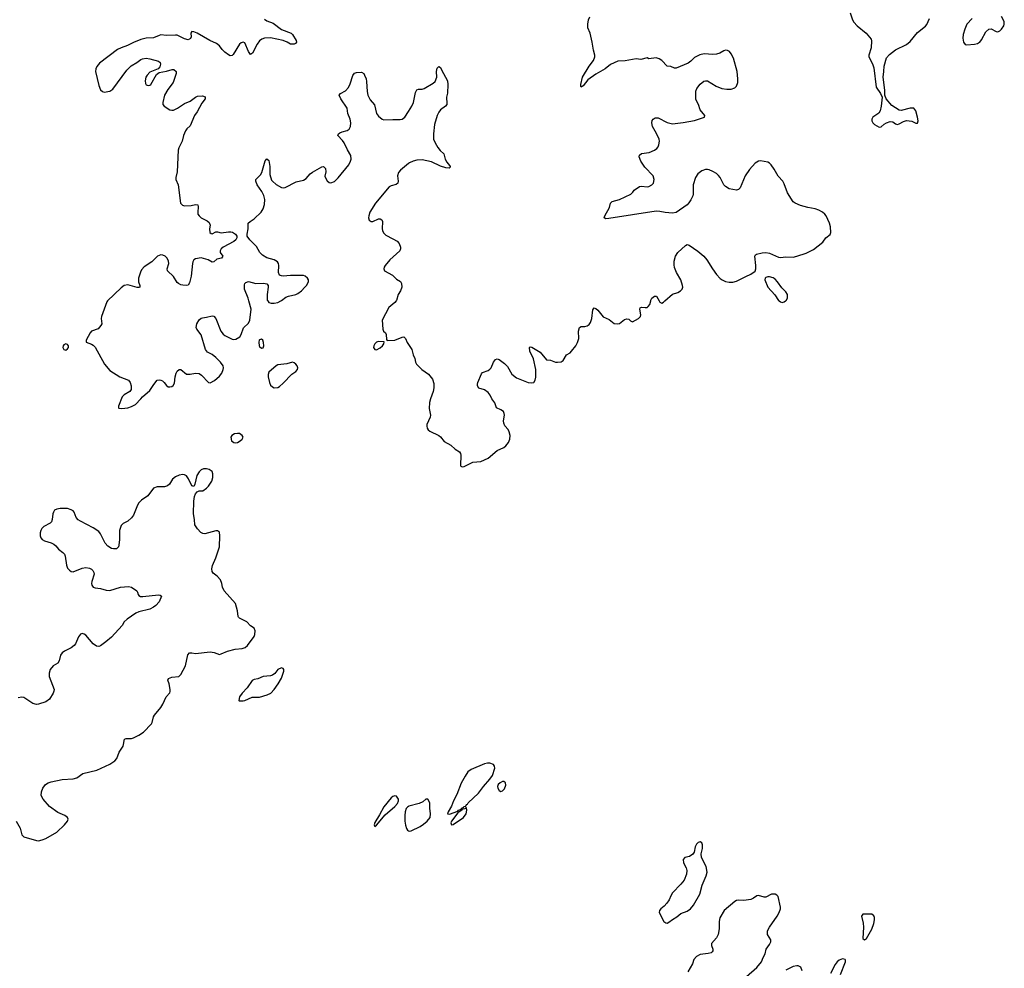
# Model space of a CAD drawing. Header units: inches. Extents: x 1771465 to 1971076, y 472029 to 643563.
# Tile 111 of 127: x 1885745 to 1896519, y 622699 to 633077. Entities that reach past the tile are written whole.
import ezdxf

# ---------------------------------------------------------------- set-up
doc = ezdxf.new("R2010")
doc.units = ezdxf.units.IN
doc.header["$MEASUREMENT"] = 0
for name, color, linetype in [('B8682', 7, 'Continuous'), ('B8683', 7, 'Continuous'), ('B8692', 7, 'Continuous'), ('B8693', 7, 'Continuous')]:
    doc.layers.add(name, color=color, linetype=linetype)

msp = doc.modelspace()

# ---------------------------------------------------------------- linework, layer by layer
at = {"layer": 'B8682', "color": 6, "elevation": 300}
for points in [[(1886708, 630000), (1886698, 629990), (1886641, 629830), (1886637, 629810), (1886644, 629750), (1886635, 629730), (1886603, 629697), (1886530, 629668), (1886515, 629650), (1886473, 629570), (1886471, 629550), (1886530, 629529), (1886550, 629517), (1886570, 629496), (1886673, 629310), (1886730, 629239), (1886840, 629170), (1886935, 629135), (1886956, 629110), (1886966, 629070), (1886966, 629030), (1886950, 629010), (1886890, 628975), (1886866, 628950), (1886827, 628850), (1886826, 628830), (1886830, 628827), (1886864, 628824), (1886930, 628830), (1886970, 628844), (1887011, 628869), (1887072, 628930), (1887088, 628952), (1887170, 629022), (1887213, 629087), (1887250, 629132), (1887270, 629138), (1887290, 629135), (1887307, 629127), (1887326, 629110), (1887350, 629076), (1887370, 629060), (1887390, 629059), (1887410, 629064), (1887425, 629075), (1887439, 629101), (1887447, 629170), (1887458, 629210), (1887470, 629233), (1887490, 629252), (1887510, 629250), (1887570, 629200), (1887610, 629200), (1887670, 629212), (1887710, 629206), (1887736, 629190), (1887810, 629110), (1887830, 629106), (1887876, 629130), (1887930, 629177), (1887957, 629210), (1887972, 629250), (1887974, 629270), (1887970, 629290), (1887944, 629330), (1887890, 629383), (1887850, 629413), (1887801, 629441), (1887777, 629470), (1887730, 629630), (1887683, 629690), (1887675, 629710), (1887682, 629750), (1887710, 629795), (1887730, 629811), (1887745, 629815), (1887790, 629822), (1887850, 629839), (1887870, 629833), (1887890, 629807), (1887947, 629670), (1887970, 629638), (1887990, 629622), (1888070, 629581), (1888090, 629578), (1888110, 629581), (1888153, 629607), (1888167, 629633), (1888195, 629705), (1888250, 629757), (1888265, 629790), (1888278, 629910), (1888254, 630000)], [(1888460, 630000), (1888470, 629982), (1888496, 629976), (1888530, 629977), (1888570, 629985), (1888602, 630000)], [(1889865, 630000), (1889850, 629982), (1889783, 629930), (1889710, 629790), (1889718, 629690), (1889726, 629670), (1889749, 629650), (1889755, 629635), (1889760, 629580), (1889768, 629568), (1889850, 629573), (1889930, 629606), (1889950, 629608), (1889967, 629590), (1889986, 629546), (1890000, 629525)], [(1885708, 624308), (1885751, 624231), (1885770, 624161), (1885790, 624138), (1885930, 624096), (1885950, 624095), (1885990, 624106), (1886030, 624119), (1886153, 624190), (1886237, 624270), (1886269, 624310), (1886274, 624330), (1886269, 624350), (1886239, 624370), (1886163, 624403), (1886070, 624470), (1886002, 624550), (1885982, 624590), (1885983, 624630), (1885998, 624670), (1886029, 624710), (1886057, 624730), (1886090, 624741), (1886210, 624765), (1886330, 624774), (1886370, 624783), (1886435, 624830), (1886590, 624867), (1886730, 624931), (1886787, 624970), (1886810, 624996), (1886835, 625065), (1886876, 625130), (1886892, 625208), (1886910, 625214), (1886970, 625215), (1886990, 625221), (1887050, 625250), (1887099, 625281), (1887187, 625373), (1887196, 625390), (1887209, 625450), (1887219, 625470), (1887290, 625552), (1887312, 625588), (1887348, 625670), (1887388, 625712), (1887393, 625727), (1887392, 625748), (1887381, 625810), (1887368, 625850), (1887372, 625870), (1887410, 625885), (1887487, 625893), (1887508, 625912), (1887560, 626010), (1887586, 626130), (1887604, 626150), (1887628, 626152), (1887670, 626144), (1887830, 626160), (1887874, 626154), (1887930, 626133), (1887950, 626138), (1888019, 626170), (1888103, 626190), (1888181, 626199), (1888212, 626208), (1888239, 626230), (1888310, 626330), (1888318, 626350), (1888322, 626390), (1888310, 626422), (1888270, 626445), (1888230, 626490), (1888151, 626530), (1888141, 626541), (1888136, 626550), (1888128, 626610), (1888105, 626690), (1887984, 626830), (1887966, 626870), (1887959, 626910), (1887942, 626950), (1887906, 626990), (1887862, 627022), (1887850, 627040), (1887848, 627070), (1887855, 627105), (1887892, 627190), (1887930, 627311), (1887937, 627430), (1887931, 627471), (1887910, 627487), (1887890, 627487), (1887772, 627452), (1887750, 627456), (1887728, 627468), (1887690, 627507), (1887660, 627550), (1887657, 627610), (1887646, 627670), (1887651, 627809), (1887658, 627862), (1887670, 627890), (1887688, 627912), (1887710, 627923), (1887750, 627924), (1887790, 627952), (1887810, 627974), (1887847, 628030), (1887860, 628070), (1887860, 628110), (1887850, 628134), (1887817, 628157), (1887790, 628164), (1887758, 628162), (1887730, 628151), (1887710, 628132), (1887684, 628090), (1887663, 627997), (1887650, 627969), (1887630, 627977), (1887593, 628053), (1887570, 628086), (1887550, 628098), (1887530, 628101), (1887490, 628096), (1887450, 628078), (1887417, 628050), (1887385, 627995), (1887363, 627977), (1887330, 627967), (1887250, 627967), (1887209, 627951), (1887147, 627870), (1887079, 627821), (1887050, 627790), (1887035, 627765), (1886990, 627656), (1886970, 627626), (1886930, 627592), (1886876, 627564), (1886857, 627543), (1886839, 627490), (1886839, 627390), (1886832, 627330), (1886826, 627310), (1886803, 627290), (1886773, 627287), (1886750, 627291), (1886710, 627317), (1886679, 627350), (1886630, 627453), (1886610, 627479), (1886550, 627518), (1886410, 627590), (1886386, 627606), (1886365, 627630), (1886340, 627690), (1886330, 627704), (1886310, 627716), (1886270, 627730), (1886190, 627731), (1886150, 627721), (1886128, 627710), (1886114, 627690), (1886108, 627670), (1886102, 627610), (1886095, 627585), (1886080, 627570), (1886010, 627533), (1885988, 627512), (1885977, 627490), (1885970, 627462), (1885970, 627430), (1885977, 627410), (1885990, 627390), (1886016, 627376), (1886090, 627354), (1886120, 627340), (1886142, 627322), (1886170, 627286), (1886218, 627250), (1886236, 627230), (1886244, 627210), (1886257, 627110), (1886270, 627078), (1886290, 627054), (1886310, 627039), (1886330, 627038), (1886430, 627076), (1886470, 627084), (1886510, 627078), (1886530, 627067), (1886547, 627050), (1886557, 627030), (1886560, 627010), (1886534, 626930), (1886532, 626910), (1886535, 626890), (1886551, 626870), (1886570, 626863), (1886630, 626855), (1886690, 626836), (1886730, 626833), (1886850, 626870), (1886937, 626877), (1886970, 626868), (1887026, 626830), (1887035, 626815), (1887041, 626790), (1887050, 626779), (1887068, 626768), (1887093, 626767), (1887265, 626785), (1887283, 626783), (1887296, 626770), (1887270, 626710), (1887236, 626670), (1887210, 626649), (1887170, 626629), (1887050, 626598), (1887015, 626585), (1886921, 626519), (1886890, 626490), (1886867, 626450), (1886750, 626323), (1886689, 626270), (1886630, 626228), (1886610, 626221), (1886585, 626225), (1886549, 626249), (1886470, 626343), (1886450, 626356), (1886430, 626361), (1886410, 626355), (1886390, 626324), (1886355, 626250), (1886340, 626230), (1886310, 626207), (1886234, 626170), (1886210, 626152), (1886193, 626127), (1886177, 626063), (1886162, 626038), (1886110, 626007), (1886080, 625970), (1886068, 625930), (1886068, 625890), (1886121, 625750), (1886120, 625730), (1886111, 625710), (1886070, 625645), (1886030, 625614), (1885950, 625588), (1885930, 625586), (1885890, 625596), (1885790, 625661), (1885770, 625667), (1885730, 625659)], [(1890000, 624471), (1889990, 624464), (1889974, 624446), (1889963, 624410), (1889960, 624370), (1889961, 624310), (1889967, 624267), (1889977, 624230), (1889989, 624209), (1890000, 624204)]]:
    msp.add_lwpolyline(points, dxfattribs=at)
for points in [[(1886250, 629531), (1886230, 629522), (1886222, 629510), (1886219, 629490), (1886230, 629468), (1886250, 629462), (1886270, 629475), (1886278, 629490), (1886281, 629510), (1886270, 629524)], [(1888390, 629584), (1888370, 629576), (1888366, 629570), (1888361, 629550), (1888366, 629510), (1888370, 629501), (1888390, 629484), (1888410, 629487), (1888418, 629510), (1888414, 629546), (1888406, 629570)], [(1889670, 629558), (1889650, 629550), (1889630, 629530), (1889620, 629510), (1889617, 629490), (1889630, 629470), (1889650, 629467), (1889690, 629486), (1889714, 629510), (1889730, 629530), (1889732, 629552)], [(1888729, 629329), (1888670, 629312), (1888570, 629300), (1888550, 629290), (1888470, 629221), (1888463, 629197), (1888464, 629170), (1888478, 629110), (1888490, 629080), (1888510, 629059), (1888530, 629050), (1888570, 629055), (1888590, 629066), (1888630, 629100), (1888722, 629198), (1888766, 629230), (1888784, 629250), (1888787, 629270), (1888780, 629290), (1888766, 629310), (1888750, 629324)], [(1888128, 628552), (1888094, 628546), (1888067, 628530), (1888057, 628510), (1888063, 628470), (1888090, 628451), (1888110, 628447), (1888130, 628453), (1888158, 628470), (1888178, 628490), (1888189, 628510), (1888180, 628530), (1888150, 628550)], [(1888610, 625987), (1888571, 625970), (1888536, 625924), (1888510, 625907), (1888490, 625900), (1888410, 625890), (1888350, 625867), (1888310, 625858), (1888290, 625847), (1888234, 625766), (1888181, 625710), (1888151, 625670), (1888142, 625630), (1888146, 625626), (1888190, 625624), (1888210, 625628), (1888290, 625665), (1888370, 625667), (1888454, 625690), (1888494, 625710), (1888530, 625748), (1888574, 625810), (1888610, 625875), (1888637, 625950), (1888636, 625970), (1888630, 625981)], [(1889850, 624588), (1889830, 624580), (1889810, 624563), (1889730, 624466), (1889682, 624378), (1889630, 624296), (1889624, 624270), (1889630, 624251), (1889650, 624264), (1889743, 624377), (1889851, 624469), (1889879, 624501), (1889890, 624530), (1889890, 624550), (1889870, 624584)]]:
    msp.add_lwpolyline(points, close=True, dxfattribs=at)
at = {"layer": 'B8683', "color": 6, "elevation": 300}
for points in [[(1888423, 633083), (1888450, 633065), (1888518, 633038), (1888610, 632971), (1888715, 632930), (1888730, 632915), (1888769, 632850), (1888773, 632830), (1888764, 632816), (1888750, 632808), (1888710, 632811), (1888673, 632833), (1888630, 632850), (1888490, 632880), (1888425, 632875), (1888396, 632864), (1888370, 632846), (1888345, 632810), (1888292, 632710), (1888270, 632697), (1888250, 632729), (1888210, 632824), (1888190, 632833), (1888170, 632826), (1888150, 632809), (1888082, 632698), (1888070, 632685), (1888050, 632683), (1888030, 632692), (1887990, 632723), (1887962, 632750), (1887930, 632791), (1887898, 632818), (1887826, 632850), (1887689, 632930), (1887650, 632946), (1887630, 632949), (1887617, 632930), (1887621, 632890), (1887616, 632870), (1887590, 632856), (1887550, 632868), (1887470, 632907), (1887450, 632909), (1887350, 632905), (1887290, 632910), (1887270, 632906), (1887210, 632880), (1887130, 632877), (1887070, 632862), (1886990, 632829), (1886926, 632794), (1886855, 632770), (1886816, 632750), (1886617, 632603), (1886590, 632567), (1886580, 632540), (1886576, 632510), (1886610, 632356), (1886630, 632309), (1886650, 632293), (1886670, 632286), (1886730, 632297), (1886763, 632317), (1886916, 632524), (1886966, 632574), (1887027, 632610), (1887070, 632642), (1887090, 632650), (1887130, 632657), (1887170, 632651), (1887263, 632623), (1887284, 632610), (1887286, 632590), (1887277, 632563), (1887260, 632540), (1887170, 632502), (1887139, 632470), (1887127, 632450), (1887119, 632410), (1887121, 632381), (1887130, 632364), (1887150, 632357), (1887170, 632360), (1887182, 632370), (1887244, 632476), (1887270, 632499), (1887350, 632513), (1887414, 632534), (1887433, 632533), (1887457, 632510), (1887459, 632490), (1887423, 632390), (1887365, 632315), (1887330, 632250), (1887310, 632170), (1887311, 632150), (1887326, 632130), (1887390, 632090), (1887410, 632086), (1887430, 632089), (1887472, 632108), (1887550, 632160), (1887610, 632187), (1887670, 632231), (1887690, 632240), (1887746, 632246), (1887774, 632234), (1887774, 632210), (1887737, 632163), (1887686, 632070), (1887658, 632030), (1887610, 631918), (1887576, 631884), (1887560, 631860), (1887539, 631810), (1887523, 631750), (1887486, 631674), (1887479, 631650), (1887468, 631412), (1887453, 631350), (1887455, 631330), (1887481, 631270), (1887506, 631070), (1887527, 631047), (1887550, 631042), (1887623, 631043), (1887670, 631054), (1887693, 631053), (1887699, 631030), (1887693, 630970), (1887696, 630950), (1887708, 630930), (1887730, 630911), (1887798, 630878), (1887819, 630859), (1887829, 630830), (1887824, 630790), (1887827, 630750), (1887839, 630739), (1887850, 630734), (1887890, 630757), (1887910, 630758), (1887950, 630745), (1888030, 630758), (1888057, 630757), (1888073, 630753), (1888107, 630730), (1888123, 630710), (1888123, 630690), (1888111, 630670), (1888087, 630650), (1887973, 630590), (1887950, 630570), (1887940, 630550), (1887940, 630530), (1887968, 630490), (1887954, 630470), (1887904, 630456), (1887870, 630430), (1887850, 630425), (1887809, 630449), (1887730, 630471), (1887670, 630460), (1887650, 630449), (1887639, 630430), (1887635, 630410), (1887620, 630270), (1887602, 630198), (1887588, 630172), (1887570, 630169), (1887530, 630173), (1887510, 630177), (1887483, 630190), (1887470, 630203), (1887429, 630269), (1887364, 630330), (1887359, 630350), (1887377, 630410), (1887374, 630434), (1887358, 630470), (1887337, 630490), (1887310, 630503), (1887290, 630505), (1887253, 630490), (1887193, 630430), (1887107, 630373), (1887080, 630340), (1887066, 630314), (1887047, 630250), (1887047, 630210), (1887061, 630170), (1887060, 630150), (1887050, 630146), (1887030, 630148), (1886930, 630178), (1886890, 630170), (1886855, 630145), (1886708, 630000)], [(1888602, 630000), (1888610, 630004), (1888659, 630041), (1888686, 630054), (1888768, 630072), (1888790, 630081), (1888828, 630110), (1888867, 630150), (1888884, 630170), (1888904, 630210), (1888906, 630230), (1888895, 630250), (1888870, 630271), (1888850, 630277), (1888710, 630280), (1888630, 630272), (1888610, 630274), (1888590, 630284), (1888578, 630310), (1888580, 630390), (1888576, 630410), (1888565, 630430), (1888530, 630450), (1888450, 630473), (1888402, 630502), (1888374, 630530), (1888336, 630596), (1888265, 630670), (1888236, 630710), (1888233, 630730), (1888245, 630790), (1888244, 630850), (1888266, 630870), (1888310, 630897), (1888386, 630970), (1888411, 631009), (1888425, 631055), (1888429, 631110), (1888415, 631155), (1888396, 631196), (1888344, 631270), (1888329, 631311), (1888330, 631330), (1888380, 631380), (1888396, 631404), (1888430, 631534), (1888450, 631554), (1888470, 631538), (1888481, 631470), (1888482, 631382), (1888502, 631322), (1888510, 631310), (1888550, 631276), (1888610, 631243), (1888630, 631238), (1888650, 631240), (1888770, 631305), (1888850, 631322), (1888879, 631341), (1888924, 631390), (1888950, 631410), (1889050, 631468), (1889071, 631470), (1889093, 631450), (1889094, 631414), (1889086, 631366), (1889090, 631347), (1889110, 631313), (1889130, 631298), (1889150, 631292), (1889190, 631307), (1889230, 631346), (1889346, 631490), (1889366, 631530), (1889371, 631550), (1889370, 631590), (1889332, 631652), (1889296, 631730), (1889277, 631757), (1889228, 631810), (1889235, 631830), (1889250, 631839), (1889273, 631850), (1889330, 631866), (1889350, 631879), (1889365, 631910), (1889370, 631950), (1889362, 631990), (1889335, 632050), (1889330, 632110), (1889260, 632210), (1889242, 632250), (1889257, 632270), (1889310, 632298), (1889344, 632336), (1889363, 632377), (1889390, 632467), (1889408, 632492), (1889430, 632500), (1889484, 632504), (1889510, 632487), (1889520, 632470), (1889536, 632430), (1889541, 632401), (1889546, 632290), (1889555, 632250), (1889581, 632201), (1889627, 632147), (1889650, 632051), (1889670, 632021), (1889710, 631990), (1889730, 631981), (1889830, 631986), (1889910, 631984), (1889931, 631989), (1889958, 632010), (1890000, 632074)], [(1890000, 631503), (1889913, 631430), (1889890, 631406), (1889881, 631370), (1889887, 631310), (1889882, 631290), (1889864, 631276), (1889810, 631260), (1889790, 631249), (1889639, 631070), (1889578, 630970), (1889564, 630930), (1889563, 630910), (1889570, 630883), (1889590, 630868), (1889610, 630870), (1889670, 630898), (1889690, 630898), (1889708, 630888), (1889717, 630870), (1889711, 630790), (1889714, 630770), (1889725, 630745), (1889750, 630720), (1889830, 630681), (1889874, 630654), (1889896, 630630), (1889913, 630590), (1889913, 630570), (1889905, 630550), (1889795, 630450), (1889746, 630390), (1889734, 630370), (1889729, 630350), (1889738, 630330), (1889824, 630284), (1889870, 630240), (1889912, 630212), (1889923, 630190), (1889927, 630150), (1889913, 630110), (1889885, 630070), (1889870, 630006), (1889865, 630000)], [(1888254, 630000), (1888246, 630030), (1888206, 630130), (1888204, 630176), (1888208, 630192), (1888219, 630201), (1888250, 630212), (1888330, 630192), (1888414, 630194), (1888450, 630187), (1888464, 630170), (1888466, 630150), (1888452, 630070), (1888455, 630010), (1888460, 630000)]]:
    msp.add_lwpolyline(points, dxfattribs=at)
at = {"layer": 'B8692', "color": 6, "elevation": 300}
for points in [[(1890000, 629525), (1890037, 629470), (1890052, 629410), (1890070, 629370), (1890077, 629330), (1890086, 629310), (1890145, 629250), (1890219, 629199), (1890264, 629144), (1890278, 629098), (1890277, 629050), (1890271, 629010), (1890240, 628930), (1890230, 628890), (1890225, 628825), (1890239, 628750), (1890238, 628730), (1890201, 628650), (1890199, 628630), (1890204, 628610), (1890215, 628590), (1890234, 628574), (1890330, 628528), (1890350, 628512), (1890390, 628463), (1890462, 628422), (1890510, 628378), (1890559, 628350), (1890570, 628330), (1890572, 628312), (1890570, 628202), (1890573, 628193), (1890586, 628186), (1890609, 628189), (1890705, 628235), (1890790, 628245), (1890870, 628280), (1890970, 628363), (1891042, 628398), (1891066, 628414), (1891093, 628450), (1891109, 628490), (1891113, 628530), (1891103, 628570), (1891090, 628593), (1891054, 628634), (1891042, 628662), (1891040, 628690), (1891051, 628750), (1891048, 628770), (1891038, 628790), (1891010, 628809), (1890964, 628830), (1890945, 628885), (1890913, 628930), (1890893, 628970), (1890870, 628999), (1890830, 629029), (1890768, 629048), (1890753, 629070), (1890753, 629090), (1890759, 629110), (1890798, 629202), (1890810, 629216), (1890870, 629241), (1890890, 629255), (1890903, 629270), (1890930, 629332), (1890950, 629359), (1890970, 629366), (1890990, 629361), (1891050, 629316), (1891082, 629282), (1891130, 629200), (1891180, 629160), (1891310, 629108), (1891350, 629103), (1891370, 629110), (1891386, 629134), (1891394, 629166), (1891394, 629250), (1891366, 629366), (1891329, 629451), (1891324, 629490), (1891330, 629498), (1891350, 629494), (1891440, 629440), (1891510, 629355), (1891554, 629354), (1891610, 629331), (1891630, 629329), (1891670, 629336), (1891691, 629349), (1891727, 629410), (1891768, 629432), (1891785, 629450), (1891829, 629510), (1891850, 629547), (1891862, 629590), (1891859, 629670), (1891869, 629711), (1891890, 629720), (1891930, 629721), (1891953, 629727), (1891976, 629744), (1891990, 629764), (1892005, 629810), (1892016, 629904), (1892030, 629924), (1892050, 629918), (1892070, 629901), (1892130, 629828), (1892197, 629797), (1892250, 629755), (1892290, 629749), (1892310, 629754), (1892363, 629797), (1892390, 629806), (1892410, 629801), (1892430, 629782), (1892450, 629772), (1892518, 629810), (1892537, 629830), (1892541, 629850), (1892531, 629910), (1892536, 629924), (1892550, 629933), (1892591, 629929), (1892610, 629930), (1892622, 629938), (1892639, 629961), (1892650, 630000)], [(1892743, 630000), (1892750, 629987), (1892770, 629976), (1892790, 629986), (1892806, 630000)], [(1894055, 630000), (1894070, 629989), (1894090, 629985), (1894110, 629989), (1894125, 630000)], [(1890000, 624204), (1890010, 624200), (1890030, 624204), (1890128, 624252), (1890165, 624275), (1890204, 624310), (1890236, 624350), (1890242, 624390), (1890232, 624450), (1890232, 624510), (1890210, 624549), (1890190, 624549), (1890158, 624522), (1890118, 624502), (1890005, 624475), (1890000, 624471)], [(1893699, 622610), (1893811, 622709), (1893861, 622770), (1893881, 622819), (1893903, 622857), (1893912, 622910), (1893950, 622961), (1893963, 622990), (1893965, 623010), (1893929, 623070), (1893929, 623111), (1893948, 623150), (1894032, 623270), (1894056, 623310), (1894069, 623350), (1894070, 623370), (1894045, 623485), (1894030, 623501), (1894010, 623511), (1893970, 623510), (1893910, 623479), (1893890, 623476), (1893830, 623497), (1893810, 623494), (1893775, 623465), (1893747, 623453), (1893670, 623442), (1893610, 623444), (1893590, 623441), (1893570, 623431), (1893454, 623330), (1893406, 623250), (1893398, 623210), (1893399, 623130), (1893388, 623070), (1893369, 623031), (1893316, 622970), (1893316, 622950), (1893329, 622910), (1893329, 622890), (1893322, 622878), (1893311, 622869), (1893280, 622860), (1893190, 622850), (1893150, 622830), (1893123, 622797), (1893107, 622750), (1893058, 622662)], [(1894306, 622670), (1894291, 622711), (1894265, 622725), (1894250, 622728), (1894210, 622718), (1894130, 622679)], [(1894728, 622630), (1894780, 622770), (1894781, 622790), (1894776, 622796), (1894750, 622803), (1894713, 622790), (1894689, 622770), (1894670, 622742), (1894618, 622642)]]:
    msp.add_lwpolyline(points, dxfattribs=at)
for points in [[(1890890, 624944), (1890864, 624944), (1890830, 624937), (1890686, 624874), (1890650, 624848), (1890618, 624802), (1890575, 624725), (1890530, 624601), (1890493, 624530), (1890470, 624472), (1890433, 624410), (1890427, 624390), (1890450, 624386), (1890540, 624420), (1890547, 624430), (1890578, 624442), (1890579, 624450), (1890600, 624460), (1890606, 624470), (1890626, 624474), (1890634, 624490), (1890644, 624496), (1890653, 624510), (1890765, 624615), (1890821, 624690), (1890890, 624770), (1890918, 624810), (1890944, 624890), (1890942, 624910), (1890930, 624930)], [(1891030, 624744), (1891001, 624730), (1890981, 624710), (1890974, 624690), (1890977, 624670), (1890990, 624646), (1891010, 624635), (1891030, 624640), (1891050, 624662), (1891063, 624703), (1891060, 624730), (1891044, 624744)], [(1890630, 624458), (1890615, 624445), (1890584, 624436), (1890585, 624430), (1890540, 624400), (1890470, 624310), (1890464, 624290), (1890470, 624268), (1890490, 624273), (1890603, 624350), (1890630, 624390), (1890639, 624430), (1890635, 624455)], [(1893190, 624084), (1893170, 624077), (1893150, 624057), (1893135, 624030), (1893124, 623970), (1893112, 623948), (1893076, 623924), (1893025, 623910), (1893005, 623890), (1893010, 623855), (1893039, 623799), (1893046, 623770), (1893042, 623730), (1893016, 623664), (1892981, 623619), (1892890, 623525), (1892870, 623493), (1892852, 623448), (1892827, 623413), (1892799, 623381), (1892760, 623350), (1892745, 623330), (1892744, 623310), (1892793, 623213), (1892817, 623197), (1892830, 623195), (1892850, 623204), (1892887, 623233), (1892937, 623263), (1892980, 623300), (1893050, 623323), (1893087, 623350), (1893120, 623390), (1893188, 623512), (1893214, 623610), (1893257, 623710), (1893266, 623750), (1893255, 623815), (1893206, 623910), (1893203, 623950), (1893216, 624010), (1893216, 624050), (1893210, 624071)], [(1895070, 623291), (1894972, 623290), (1894957, 623270), (1894973, 623193), (1894977, 623150), (1894970, 623025), (1894990, 623011), (1895010, 623026), (1895070, 623128), (1895092, 623190), (1895098, 623230), (1895097, 623257), (1895090, 623274)]]:
    msp.add_lwpolyline(points, close=True, dxfattribs=at)
at = {"layer": 'B8693', "color": 6, "elevation": 300}
for points in [[(1892806, 630000), (1892890, 630074), (1892946, 630094), (1892975, 630110), (1892995, 630130), (1893001, 630150), (1892999, 630170), (1892978, 630230), (1892933, 630310), (1892910, 630368), (1892905, 630395), (1892905, 630435), (1892921, 630490), (1892948, 630532), (1893030, 630607), (1893050, 630619), (1893070, 630610), (1893166, 630546), (1893230, 630489), (1893263, 630450), (1893326, 630350), (1893370, 630290), (1893410, 630246), (1893431, 630231), (1893470, 630213), (1893510, 630206), (1893550, 630205), (1893590, 630217), (1893690, 630269), (1893747, 630293), (1893794, 630326), (1893799, 630350), (1893799, 630390), (1893788, 630490), (1893796, 630504), (1893807, 630513), (1893870, 630528), (1893910, 630532), (1893950, 630523), (1894050, 630479), (1894070, 630476), (1894130, 630483), (1894210, 630479), (1894250, 630489), (1894350, 630522), (1894430, 630563), (1894535, 630645), (1894567, 630690), (1894612, 630728), (1894621, 630750), (1894618, 630810), (1894608, 630850), (1894571, 630930), (1894554, 630950), (1894530, 630971), (1894490, 630995), (1894450, 631009), (1894370, 631022), (1894290, 631044), (1894231, 631070), (1894210, 631085), (1894145, 631185), (1894110, 631280), (1894094, 631310), (1894045, 631365), (1894001, 631441), (1893967, 631490), (1893950, 631508), (1893930, 631518), (1893850, 631534), (1893830, 631530), (1893792, 631508), (1893730, 631440), (1893684, 631370), (1893630, 631237), (1893610, 631218), (1893590, 631214), (1893510, 631228), (1893470, 631251), (1893450, 631270), (1893410, 631350), (1893393, 631373), (1893370, 631393), (1893330, 631417), (1893290, 631436), (1893270, 631440), (1893250, 631438), (1893210, 631423), (1893165, 631390), (1893139, 631350), (1893114, 631270), (1893115, 631170), (1893111, 631149), (1893090, 631105), (1893068, 631072), (1893048, 631052), (1892930, 630967), (1892890, 630961), (1892809, 630969), (1892750, 630980), (1892710, 630981), (1892190, 630901), (1892160, 630900), (1892141, 630910), (1892147, 630930), (1892198, 631022), (1892210, 631070), (1892230, 631088), (1892310, 631110), (1892431, 631169), (1892454, 631190), (1892470, 631213), (1892528, 631252), (1892550, 631256), (1892610, 631248), (1892630, 631253), (1892664, 631270), (1892680, 631290), (1892688, 631330), (1892678, 631370), (1892584, 631464), (1892542, 631530), (1892524, 631576), (1892526, 631594), (1892548, 631612), (1892634, 631626), (1892690, 631649), (1892716, 631670), (1892730, 631687), (1892740, 631710), (1892746, 631750), (1892742, 631770), (1892713, 631833), (1892668, 631910), (1892663, 631950), (1892667, 631973), (1892677, 631990), (1892698, 632002), (1892730, 632003), (1892830, 631951), (1892890, 631939), (1893006, 631954), (1893130, 631976), (1893238, 632010), (1893242, 632030), (1893192, 632090), (1893172, 632150), (1893145, 632205), (1893142, 632222), (1893143, 632297), (1893156, 632324), (1893190, 632372), (1893230, 632405), (1893250, 632409), (1893270, 632407), (1893367, 632350), (1893430, 632325), (1893483, 632317), (1893530, 632318), (1893569, 632331), (1893588, 632350), (1893602, 632390), (1893605, 632430), (1893597, 632510), (1893555, 632655), (1893530, 632704), (1893511, 632730), (1893490, 632742), (1893470, 632744), (1893450, 632738), (1893405, 632710), (1893370, 632700), (1893330, 632698), (1893236, 632704), (1893186, 632694), (1893130, 632664), (1893090, 632622), (1893059, 632601), (1892930, 632546), (1892910, 632548), (1892870, 632564), (1892830, 632568), (1892771, 632631), (1892742, 632650), (1892710, 632659), (1892630, 632650), (1892610, 632660), (1892542, 632642), (1892490, 632650), (1892370, 632626), (1892290, 632622), (1892210, 632588), (1892150, 632541), (1892050, 632483), (1891962, 632418), (1891910, 632355), (1891890, 632338), (1891885, 632345), (1891884, 632370), (1891904, 632450), (1891976, 632570), (1892023, 632630), (1892038, 632670), (1892039, 632690), (1892024, 632744), (1892011, 632831), (1891986, 632930), (1891963, 632990), (1891961, 633030), (1891970, 633077), (1891985, 633110)], [(1894833, 633153), (1894857, 633077), (1894872, 633050), (1894909, 633010), (1895006, 632930), (1895063, 632863), (1895066, 632846), (1895062, 632770), (1895035, 632690), (1895038, 632670), (1895076, 632596), (1895090, 632550), (1895118, 632338), (1895166, 632270), (1895181, 632230), (1895170, 632130), (1895159, 632081), (1895145, 632055), (1895082, 632010), (1895071, 631990), (1895071, 631970), (1895079, 631950), (1895099, 631930), (1895150, 631902), (1895170, 631904), (1895205, 631935), (1895230, 631950), (1895270, 631963), (1895299, 631959), (1895330, 631937), (1895350, 631931), (1895370, 631937), (1895415, 631965), (1895450, 631976), (1895506, 631966), (1895550, 631947), (1895570, 631945), (1895576, 631970), (1895569, 632010), (1895550, 632079), (1895530, 632109), (1895490, 632111), (1895390, 632084), (1895370, 632089), (1895290, 632138), (1895225, 632210), (1895212, 632250), (1895210, 632306), (1895193, 632450), (1895202, 632510), (1895204, 632570), (1895230, 632659), (1895262, 632698), (1895330, 632748), (1895450, 632807), (1895490, 632837), (1895570, 632936), (1895655, 633005), (1895670, 633026), (1895700, 633090)], [(1896166, 633090), (1896110, 633030), (1896086, 632974), (1896070, 632917), (1896066, 632874), (1896071, 632831), (1896090, 632807), (1896110, 632804), (1896192, 632808), (1896224, 632816), (1896237, 632823), (1896250, 632832), (1896270, 632858), (1896317, 632943), (1896350, 632974), (1896376, 632976), (1896430, 632950), (1896450, 632946), (1896470, 632954), (1896490, 632974), (1896513, 633010), (1896519, 633030), (1896517, 633057), (1896490, 633112)], [(1890000, 632074), (1890037, 632130), (1890055, 632170), (1890078, 632282), (1890090, 632310), (1890110, 632317), (1890150, 632319), (1890170, 632325), (1890270, 632383), (1890290, 632403), (1890310, 632450), (1890306, 632510), (1890312, 632548), (1890330, 632567), (1890350, 632555), (1890359, 632530), (1890425, 632410), (1890430, 632370), (1890425, 632275), (1890415, 632230), (1890420, 632160), (1890419, 632150), (1890404, 632130), (1890349, 632091), (1890333, 632067), (1890315, 632030), (1890284, 631930), (1890273, 631830), (1890275, 631770), (1890290, 631730), (1890319, 631679), (1890346, 631646), (1890388, 631610), (1890400, 631550), (1890418, 631518), (1890450, 631484), (1890457, 631470), (1890455, 631465), (1890446, 631454), (1890410, 631455), (1890350, 631475), (1890250, 631522), (1890150, 631546), (1890090, 631539), (1890050, 631528), (1890010, 631511), (1890000, 631503)], [(1894125, 630000), (1894133, 630007), (1894145, 630030), (1894145, 630070), (1894130, 630101), (1894085, 630145), (1894038, 630210), (1894010, 630239), (1893990, 630252), (1893950, 630264), (1893930, 630264), (1893910, 630257), (1893903, 630250), (1893900, 630230), (1893932, 630150), (1894009, 630069), (1894050, 630004), (1894055, 630000)], [(1892650, 630000), (1892652, 630008), (1892664, 630030), (1892690, 630053), (1892712, 630052), (1892729, 630029), (1892743, 630000)]]:
    msp.add_lwpolyline(points, dxfattribs=at)

doc.saveas('drawing.dxf')
